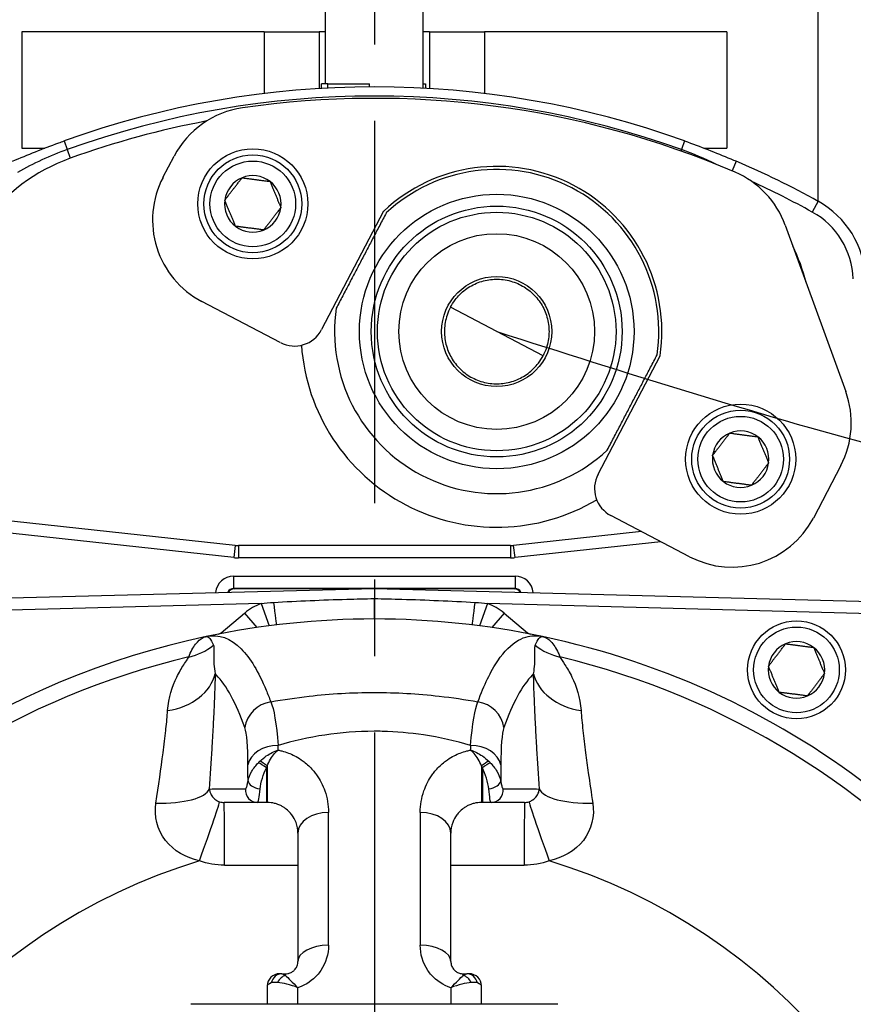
# Model space of a CAD drawing. Header units: millimetres. Extents: x 0 to 5940, y 0 to 4200.
# Tile 35 of 52: x 894 to 1030, y 2630 to 2791. Entities that reach past the tile are written whole.
import ezdxf

# ---------------------------------------------------------------- set-up
doc = ezdxf.new("R2010")
doc.units = ezdxf.units.MM
doc.header["$LTSCALE"] = 50
doc.linetypes.add('MITTE', pattern=[2, 1.25, -0.25, 0.25, -0.25])
for name, color, linetype in [('02-LINIE-035', 2, 'CONTINUOUS'), ('03-LINIE-050', 3, 'CONTINUOUS'), ('05-ACHSE', 1, 'MITTE')]:
    doc.layers.add(name, color=color, linetype=linetype)

msp = doc.modelspace()

# ---------------------------------------------------------------- linework, layer by layer
at = {"layer": '02-LINIE-035'}
for p, q in [((944.03, 2780.32), (944.03, 2804.02)), ((960.03, 2780.32), (960.03, 2804.02)), ((1024.53, 2794.82), (1024.53, 2761.14)), ((934.03, 2788.82), (894.43, 2788.82)), ((894.43, 2788.82), (894.43, 2769.82)), ((934.03, 2788.82), (943.03, 2788.82)), ((934.03, 2788.82), (934.03, 2778.74)), ((943.03, 2788.82), (943.03, 2779.55)), ((944.03, 2788.82), (943.03, 2788.82)), ((961.03, 2788.82), (960.03, 2788.82)), ((961.03, 2788.82), (961.03, 2779.55)), ((961.03, 2788.82), (970.03, 2788.82)), ((970.03, 2788.82), (970.03, 2778.74)), ((1009.62, 2788.82), (970.03, 2788.82)), ((1009.62, 2788.82), (1009.62, 2769.82)), ((944.45, 2780.32), (943.37, 2780.32)), ((943.37, 2779.57), (943.37, 2780.32)), ((944.45, 2779.63), (944.45, 2780.32)), ((944.45, 2780.32), (951.22, 2780.32)), ((951.22, 2779.82), (951.22, 2780.32)), ((959.99, 2780.32), (960.41, 2780.32)), ((959.99, 2779.61), (959.99, 2780.32)), ((960.41, 2780.32), (960.41, 2779.59)), ((901.31, 2770.99), (901.82, 2769.58)), ((1002.75, 2770.99), (1002.24, 2769.58)), ((894.43, 2769.82), (898.18, 2769.82)), ((901.82, 2769.58), (902.32, 2768.16)), ((1002.24, 2769.58), (1002.15, 2769.33)), ((1005.88, 2769.82), (1009.62, 2769.82)), ((917.48, 2764.99), (919.32, 2768.5)), ((1011.17, 2767.67), (1010.49, 2766.09)), ((1024.58, 2761.11), (1023.61, 2759.36)), ((953.55, 2759.51), (943.41, 2740.13)), ((1019.18, 2757.22), (1029.09, 2730)), ((936.66, 2738.02), (923.81, 2744.75)), ((979.6, 2735.86), (964.45, 2743.79)), ((988.59, 2716.48), (998.74, 2735.86)), ((1028.28, 2717.91), (1023.79, 2709.33)), ((1003.55, 2703), (990.7, 2709.73)), ((929.26, 2704.85), (890.64, 2709.06)), ((929.04, 2702.86), (890.43, 2707.07)), ((995.68, 2707.12), (974.8, 2704.85)), ((929.26, 2704.85), (929.04, 2702.86)), ((974.26, 2704.82), (929.8, 2704.82)), ((929.8, 2704.82), (929.8, 2702.82)), ((974.26, 2704.82), (974.26, 2702.82)), ((975.02, 2702.86), (974.8, 2704.85)), ((998.86, 2705.46), (975.02, 2702.86)), ((974.26, 2702.82), (929.8, 2702.82)), ((929.03, 2699.82), (975.03, 2699.82)), ((929.03, 2699.82), (929.03, 2697.82)), ((975.03, 2699.82), (975.03, 2697.82)), ((870.76, 2695.69), (952.03, 2697.82)), ((975.03, 2697.82), (929.03, 2697.82)), ((929.03, 2697.82), (929.11, 2697.74)), ((949.03, 2697.74), (929.11, 2697.74)), ((952.03, 2697.82), (1033.3, 2695.69)), ((952.03, 2697.82), (952.03, 2696.16)), ((974.95, 2697.74), (955.03, 2697.74)), ((974.95, 2697.74), (975.03, 2697.82)), ((933.51, 2695.34), (870.81, 2693.69)), ((933.51, 2695.34), (934.84, 2691.71)), ((970.55, 2695.34), (969.21, 2691.71)), ((1033.24, 2693.69), (970.55, 2695.34)), ((927.01, 2690.58), (930.83, 2693.79)), ((930.83, 2693.79), (932.81, 2691.43)), ((973.23, 2693.79), (971.25, 2691.43)), ((973.23, 2693.79), (977.05, 2690.58)), ((927.01, 2690.58), (927.1, 2690.46)), ((977.05, 2690.58), (976.96, 2690.46)), ((934.38, 2668.48), (934.38, 2662.82)), ((934.53, 2668.79), (934.53, 2662.82)), ((961.77, 2667.73), (961.77, 2667.73)), ((969.53, 2668.79), (969.53, 2662.82)), ((969.68, 2668.48), (969.68, 2662.82)), ((943.18, 2666.4), (943.18, 2666.4)), ((960.88, 2666.4), (960.88, 2666.4)), ((960.28, 2665.13), (960.28, 2665.13)), ((932.95, 2662.82), (927.47, 2662.82)), ((934.38, 2662.82), (932.95, 2662.82)), ((934.53, 2662.82), (934.38, 2662.82)), ((969.68, 2662.82), (969.53, 2662.82)), ((971.1, 2662.82), (969.68, 2662.82)), ((976.59, 2662.82), (971.1, 2662.82)), ((944.53, 2639.48), (944.53, 2661.2)), ((959.53, 2661.2), (959.53, 2639.48)), ((939.53, 2657.82), (939.53, 2636.82)), ((964.53, 2636.82), (964.53, 2657.82)), ((936.92, 2634.82), (936.53, 2634.82)), ((936.92, 2634.82), (937.53, 2634.82)), ((937.53, 2634.55), (937.53, 2634.82)), ((966.53, 2634.82), (967.14, 2634.82)), ((966.53, 2634.55), (966.53, 2634.82)), ((967.53, 2634.82), (967.14, 2634.82)), ((934.53, 2632.82), (934.53, 2629.82)), ((939.53, 2629.82), (939.53, 2632.54)), ((964.53, 2632.54), (964.53, 2629.82)), ((969.53, 2629.82), (969.53, 2632.82)), ((982.03, 2629.82), (922.03, 2629.82))]:
    msp.add_line(p, q, dxfattribs=at)
for centre, radius in [((932.16, 2760.69), 9), ((932.16, 2760.69), 8), ((932.16, 2760.69), 7), ((972.03, 2739.82), 22.44), ((972.03, 2739.82), 20.5), ((972.03, 2739.82), 19.5), ((972.03, 2739.82), 16), ((972.03, 2739.82), 9), ((1011.9, 2718.95), 9), ((1011.9, 2718.95), 8), ((1011.9, 2718.95), 7), ((1021.03, 2684.5), 8), ((1021.03, 2684.5), 7)]:
    msp.add_circle(centre, radius, dxfattribs=at)
for centre, radius, start, end in [((952.03, 2629.82), 150, 70.2372, 109.7628), ((952.03, 2629.82), 148.5, 70.2372, 109.7628), ((952.03, 2627.95), 150, 66.8569, 98.2712), ((932.61, 2761.55), 15, 98.2712, 152.3657), ((952.03, 2629.82), 147, 100.7438, 109.7628), ((912.47, 2739.93), 30, 109.7628, 178), ((952.03, 2629.82), 150, 61.0746, 66.7807), ((972.03, 2739.82), 27, 351.5538, 133.1775), ((972.03, 2739.82), 26.5, 351.7357, 132.9956), ((1005.09, 2752.09), 15, 20, 66.8569), ((930.77, 2758.04), 15, 152.3657, 242.3657), ((932.16, 2760.69), 4.62, 112.4483, 172.4483), ((932.16, 2760.69), 4.62, 52.4483, 112.4483), ((932.16, 2760.69), 4.62, 352.4483, 52.4483), ((952.03, 2629.82), 148, 61.0746, 65.3627), ((932.16, 2760.69), 4.62, 172.4483, 232.4483), ((1017.32, 2747.98), 15, 2, 61.0746), ((932.16, 2760.69), 4.62, 292.4483, 352.4483), ((1017.32, 2747.98), 13, 2, 61.0746), ((932.16, 2760.69), 4.62, 232.4483, 292.4483), ((991.59, 2739.93), 32, 14.2901, 25.7099), ((972.03, 2739.82), 26.5, 171.7357, 312.9956), ((938.98, 2742.45), 5, 242.3657, 332.3657), ((972.03, 2739.82), 32, 184.0161, 300.7153), ((1014.99, 2724.87), 15, 332.3657, 20), ((1011.9, 2718.95), 4.62, 112.4483, 172.4483), ((1011.9, 2718.95), 4.62, 52.4483, 112.4483), ((1011.9, 2718.95), 4.62, 352.4483, 52.4483), ((1011.9, 2718.95), 4.62, 172.4483, 232.4483), ((1011.9, 2718.95), 4.62, 292.4483, 352.4483), ((993.02, 2714.16), 5, 152.3657, 242.3657), ((1011.9, 2718.95), 4.62, 232.4483, 292.4483), ((1010.5, 2716.29), 15, 242.3657, 332.3657), ((929.8, 2709.82), 5, 263.7858, 270), ((974.26, 2709.82), 5, 270, 276.2142), ((929.8, 2709.82), 7, 263.7858, 270), ((974.26, 2709.82), 7, 270, 276.2142), ((936.62, 2686.89), 9, 110.2169, 130), ((967.44, 2686.89), 9, 50, 69.7831), ((952.03, 2559.82), 133, 78.0776, 101.9224), ((926.36, 2691.34), 1, 281.0422, 310), ((977.69, 2691.34), 1, 230, 258.9578), ((952.03, 2559.82), 133, 101.9224, 144.7955), ((952.03, 2559.82), 133, 25.2045, 78.0776), ((1021.03, 2684.5), 4.62, 112.6173, 172.6173), ((1021.03, 2684.5), 4.62, 52.6173, 112.6173), ((1021.03, 2684.5), 4.62, 352.6173, 52.6173), ((952.03, 2559.82), 130.37, 103.4591, 247.448), ((952.03, 2559.82), 130.37, 292.552, 76.5409), ((1021.03, 2684.5), 4.62, 172.6173, 232.6173), ((1021.03, 2684.5), 4.62, 292.6173, 352.6173), ((952.03, 2559.82), 124.09, 78.7629, 78.7633), ((1021.03, 2684.5), 4.62, 232.6173, 292.6173), ((951.98, 2560.03), 120.79, 102.5185939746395, 102.5186286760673), ((952.03, 2559.82), 120, 100.6703, 100.6708), ((952.03, 2559.82), 120, 97.9969, 97.9973), ((952.03, 2559.82), 120, 82.0027, 82.0031), ((952.05, 2559.92), 120.9, 77.48136871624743, 77.48140507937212), ((952.95, 2554.86), 123.05, 100.4799392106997, 100.4799460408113), ((952.03, 2559.82), 118, 97.9174, 97.9188), ((952.03, 2559.82), 118, 82.0812, 82.0825), ((952.03, 2559.81), 120.02, 106.4870867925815, 106.4871416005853), ((952.2, 2560.4), 119.4, 73.5139175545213, 73.51394786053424), ((952.03, 2559.81), 118.02, 106.9003, 106.9004), ((952.02, 2559.79), 118.04, 73.1017970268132, 73.10184594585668), ((952.03, 2559.82), 97.73, 107.0054, 239.2299), ((952.03, 2559.82), 97.73, 300.7701, 72.9946), ((936.53, 2632.82), 2, 90, 180), ((967.53, 2632.82), 2, 0, 90)]:
    msp.add_arc(centre, radius, start, end, dxfattribs=at)
for centre, major_axis, ratio, start_param, end_param in [((929.03, 2696.82), (2.12, -2.12), 0.999315, 2.356537, 3.820523), ((975.03, 2696.82), (2.12, 2.12), 0.999315, 5.604255, 7.068241), ((929.03, 2696.82), (0.71, -0.71), 0.996585, 2.356537, 3.54639), ((929.11, 2696.74), (0.708, -0.708), 0.999315, 2.356537, 3.454734), ((974.95, 2696.74), (0.708, 0.708), 0.999315, 5.970044, 7.068241), ((975.03, 2696.82), (0.71, 0.71), 0.996585, 5.878388, 7.068241), ((935.53, 2695.83), (0.48, -3.97), 0.006873, 4.784759, 6.283185), ((952.03, 2696.82), (0, -4), 0.00001, 0.018258, 1.404247), ((968.52, 2695.83), (-0.48, -3.97), 0.006873, 0, 1.498426), ((952.03, 2696.82), (0, -4), 0.00001, 0.003916, 0.00392), ((919.39, 2696.2), (-9.3, 3.69), 0.979433, 2.173457, 2.62901), ((926.56, 2690.36), (0.77, -3.93), 0.00001, 1.480589, 1.480713), ((927.01, 2690.58), (2.57, -3.06), 0.00001, 5.006618, 5.006902), ((977.05, 2690.58), (-2.57, -3.06), 0.00001, 5.010172, 5.010456), ((977.5, 2690.36), (-0.77, -3.93), 0.00001, 1.480426, 1.480546), ((984.67, 2696.2), (9.3, 3.69), 0.979433, 3.654175, 4.109728), ((916.14, 2685.17), (10, -0.12), 0.748421, 4.933077, 6.124919), ((987.92, 2685.17), (-10, -0.12), 0.748421, 0.158266, 1.350108), ((935.78, 2674.45), (4.7, 1.69), 0.974274, 1.371163, 2.659292), ((968.28, 2674.45), (4.7, -1.69), 0.974274, 0.4823, 1.77043), ((936.31, 2668.41), (-5, -0.04), 0.748861, 4.706775, 6.124799), ((934.28, 2559.83), (-1.04, -149.99), 0.012561, 2.409492, 2.417229), ((969.78, 2559.83), (-1.04, 149.99), 0.012561, 0.724364, 0.732101), ((967.75, 2668.41), (5, -0.04), 0.748861, 0.158387, 1.57641), ((935.94, 2667.12), (4.25, 3.89), 0.62067, 1.615698, 1.676513), ((934.38, 2668.21), (-1.59, 1.21), 0.104378, 4.791572, 5.734225), ((934.53, 2668.4), (-1.56, 1.26), 0.151736, 4.8343, 5.699416), ((969.53, 2668.4), (1.56, 1.26), 0.151736, 0.58377, 1.448885), ((969.68, 2668.21), (1.59, 1.21), 0.104378, 0.54896, 1.491613), ((968.12, 2667.12), (4.25, -3.89), 0.62067, 1.465079, 1.525895), ((929.78, 2558.84), (0.77, 147.76), 0.01024, 5.52742, 5.553436), ((934.03, 2667.64), (0, -2), 0.004144, 4.714901, 4.714944), ((936.09, 2667), (2.14, 5.36), 0.373031, 1.381084, 1.441958), ((967.97, 2667), (-2.14, 5.36), 0.373031, 4.841227, 4.902101), ((970.03, 2667.64), (0, -2), 0.004141, 1.568242, 1.568284), ((974.28, 2558.84), (0.77, -147.76), 0.01024, 3.871342, 3.897358), ((933.36, 2666.15), (-1.97, 0.35), 0.552034, 0.125692, 1.659702), ((970.7, 2666.15), (1.97, 0.35), 0.552034, 4.623483, 6.157494), ((915.16, 2666.04), (9.98, -0.65), 0.329595, 4.850715, 6.172243), ((932.95, 2664.82), (0, -2), 0.994463, 4.609562, 6.283185), ((971.1, 2664.82), (0, -2), 0.994463, 0, 1.673623), ((988.9, 2666.04), (-9.98, -0.65), 0.329595, 0.110942, 1.43247), ((923.37, 2653.53), (3.37, 9.42), 0.015644, 4.691397, 6.247549), ((927.47, 2652.82), (0, 10), 0.006687, 4.687077, 6.283185), ((976.59, 2652.82), (0, 10), 0.006687, 0, 1.596108), ((980.69, 2653.53), (-3.37, 9.42), 0.015644, 0.035637, 1.591788), ((944.53, 2657.82), (-5, 0), 0.675862, 4.712389, 6.283185), ((959.53, 2657.82), (5, 0), 0.675862, 0, 1.570796), ((952.03, 3016.01), (-3635.31, 0), 0.099977, 1.564058, 1.567358), ((952.03, 3016.01), (-3635.31, 0), 0.099977, 1.574235, 1.577535), ((944.53, 2636.82), (-5, 0), 0.531034, 4.712389, 6.283185), ((959.53, 2636.82), (5, 0), 0.531034, 0, 1.570796), ((936.92, 2632.82), (0, 2), 0.898656, 0, 1.323775), ((937.53, 2632.66), (-0.8, -1.83), 0.76049, 3.664735, 4.642436), ((966.53, 2632.66), (0.8, -1.83), 0.76049, 1.64075, 2.618451), ((967.14, 2632.82), (0, 2), 0.898656, 4.95941, 6.283185)]:
    msp.add_ellipse(centre, major_axis=major_axis, ratio=ratio, start_param=start_param, end_param=end_param, dxfattribs=at)
for points, knots in [([(892.89, 2767.67), (895.38, 2768.74), (897.89, 2769.74), (900.43, 2770.67), (900.72, 2770.77), (901.02, 2770.88), (901.31, 2770.99)], [0, 0, 0, 0, 0.89649, 0.89649, 0.89649, 1, 1, 1, 1]), ([(1002.75, 2770.99), (1005.29, 2770.07), (1007.81, 2769.09), (1010.3, 2768.04), (1010.59, 2767.92), (1010.88, 2767.8), (1011.17, 2767.67)], [0, 0, 0, 0, 0.896485, 0.896485, 0.896485, 1, 1, 1, 1]), ([(964.45, 2743.79), (964.66, 2744.19), (964.92, 2744.59), (965.69, 2745.62), (966.29, 2746.2), (967.52, 2747.13), (968.24, 2747.53), (969.77, 2748.11), (970.57, 2748.28), (972.08, 2748.41), (972.91, 2748.37), (974.52, 2748.04), (975.31, 2747.75), (976.68, 2747.04), (977.36, 2746.56), (978.55, 2745.41), (979.06, 2744.75), (979.81, 2743.44), (980.13, 2742.68), (980.52, 2741.1), (980.6, 2740.28), (980.55, 2738.74), (980.4, 2737.92), (980, 2736.7), (979.81, 2736.26), (979.6, 2735.86)], [5.831266, 5.831266, 5.831266, 5.831266, 5.975417, 5.975417, 6.208434, 6.208434, 6.437234, 6.437234, 6.666034, 6.666034, 6.897254, 6.897254, 7.128474, 7.128474, 7.359694, 7.359694, 7.590913, 7.590913, 7.819713, 7.819713, 8.048513, 8.048513, 8.281531, 8.281531, 8.425681, 8.425681, 8.425681, 8.425681]), ([(964.45, 2743.79), (964.25, 2743.39), (964.06, 2742.95), (963.66, 2741.73), (963.51, 2740.9), (963.46, 2739.37), (963.54, 2738.54), (963.93, 2736.96), (964.25, 2736.2), (965, 2734.89), (965.51, 2734.23), (966.7, 2733.09), (967.38, 2732.6), (968.75, 2731.89), (969.53, 2731.6), (971.15, 2731.28), (971.98, 2731.24), (973.49, 2731.36), (974.29, 2731.54), (975.82, 2732.11), (976.54, 2732.52), (977.77, 2733.44), (978.36, 2734.03), (979.14, 2735.05), (979.39, 2735.46), (979.6, 2735.86)], [1.409341, 1.409341, 1.409341, 1.409341, 1.553492, 1.553492, 1.786509, 1.786509, 2.015309, 2.015309, 2.244109, 2.244109, 2.475329, 2.475329, 2.706549, 2.706549, 2.937769, 2.937769, 3.168988, 3.168988, 3.397789, 3.397789, 3.626589, 3.626589, 3.859606, 3.859606, 4.003757, 4.003757, 4.003757, 4.003757]), ([(935.54, 2695.53), (939.53, 2695.77), (943.53, 2695.94), (947.53, 2696.05), (949.03, 2696.09), (950.53, 2696.13), (952.03, 2696.16)], [0, 0, 0, 0, 0.727137, 0.727137, 0.727137, 1, 1, 1, 1]), ([(952.03, 2696.16), (953.53, 2696.13), (955.03, 2696.09), (956.53, 2696.05), (960.53, 2695.94), (964.52, 2695.77), (968.52, 2695.53)], [0, 0, 0, 0, 0.272863, 0.272863, 0.272863, 1, 1, 1, 1]), ([(924.55, 2689.95), (926.62, 2690.39), (928.53, 2689.7), (930.28, 2687.93), (931.75, 2686.44), (933.09, 2684.2), (934.34, 2681.2), (934.6, 2680.59), (934.85, 2679.95), (935.1, 2679.28)], [0, 0, 0, 0, 0.497038, 0.497038, 0.497038, 0.91486, 0.91486, 0.91486, 1, 1, 1, 1]), ([(968.96, 2679.28), (969.97, 2682.04), (971.05, 2684.28), (972.21, 2685.99), (973.27, 2687.55), (974.4, 2688.67), (975.59, 2689.34), (976.1, 2689.63), (976.63, 2689.84), (977.18, 2689.96), (977.93, 2690.12), (978.7, 2690.12), (979.51, 2689.95)], [0, 0, 0, 0, 0.349626, 0.349626, 0.349626, 0.668314, 0.668314, 0.668314, 0.80729, 0.80729, 0.80729, 1, 1, 1, 1]), ([(921.69, 2686.61), (922.02, 2687.47), (922.39, 2688.17), (922.8, 2688.7), (923.2, 2689.21), (923.62, 2689.57), (924.06, 2689.78), (924.22, 2689.86), (924.39, 2689.92), (924.55, 2689.95)], [0, 0, 0, 0, 0.4321887, 0.4321887, 0.4321887, 0.8458026, 0.8458026, 0.8458026, 1, 1, 1, 1]), ([(925.72, 2688.52), (925.8, 2688.34), (925.81, 2688.09), (925.81, 2687.78), (925.81, 2687.49), (925.8, 2687.13), (925.79, 2686.73), (925.78, 2685.96), (925.8, 2685.01), (926, 2683.87)], [0, 0, 0, 0, 0.265918, 0.265918, 0.265918, 0.519268, 0.519268, 0.519268, 1, 1, 1, 1]), ([(978.06, 2683.87), (978.26, 2685.01), (978.28, 2685.96), (978.27, 2686.73), (978.26, 2687.13), (978.25, 2687.49), (978.25, 2687.78), (978.25, 2687.94), (978.25, 2688.08), (978.26, 2688.2), (978.28, 2688.32), (978.3, 2688.43), (978.34, 2688.52)], [0, 0, 0, 0, 0.481674, 0.481674, 0.481674, 0.73493, 0.73493, 0.73493, 0.86684, 0.86684, 0.86684, 1, 1, 1, 1]), ([(979.51, 2689.95), (979.97, 2689.85), (980.43, 2689.59), (980.86, 2689.15), (981.31, 2688.7), (981.73, 2688.07), (982.1, 2687.27), (982.19, 2687.06), (982.28, 2686.84), (982.37, 2686.61)], [0, 0, 0, 0, 0.4330124, 0.4330124, 0.4330124, 0.8836623, 0.8836623, 0.8836623, 1, 1, 1, 1]), ([(918.24, 2677.84), (918.39, 2679.99), (919, 2681.82), (919.73, 2683.32), (920.09, 2684.08), (920.5, 2684.75), (920.87, 2685.3), (921.07, 2685.63), (921.27, 2685.91), (921.42, 2686.15), (921.53, 2686.33), (921.62, 2686.48), (921.69, 2686.61)], [0, 0, 0, 0, 0.5, 0.5, 0.5, 0.751514, 0.751514, 0.751514, 0.895882, 0.895882, 0.895882, 1, 1, 1, 1]), ([(982.37, 2686.61), (982.53, 2686.3), (982.84, 2685.86), (983.19, 2685.3), (983.37, 2685.03), (983.55, 2684.74), (983.74, 2684.41), (983.94, 2684.08), (984.14, 2683.71), (984.33, 2683.33), (985.06, 2681.82), (985.67, 2680), (985.82, 2677.84)], [0, 0, 0, 0, 0.248443, 0.248443, 0.248443, 0.371015, 0.371015, 0.371015, 0.499544, 0.499544, 0.499544, 1, 1, 1, 1]), ([(926, 2683.87), (925.98, 2682.58), (925.94, 2681.2), (925.88, 2679.74), (925.86, 2679.26), (925.84, 2678.77), (925.82, 2678.27), (925.81, 2678.05), (925.8, 2677.82), (925.78, 2677.6)], [0, 0, 0, 0, 0.677989, 0.677989, 0.677989, 0.90028, 0.90028, 0.90028, 1, 1, 1, 1]), ([(930.85, 2675.07), (929.44, 2679.06), (927.89, 2681.91), (926.18, 2683.68), (926.12, 2683.75), (926.06, 2683.81), (926, 2683.87)], [0, 0, 0, 0, 0.965203, 0.965203, 0.965203, 1, 1, 1, 1]), ([(978.06, 2683.87), (978, 2683.81), (977.94, 2683.75), (977.88, 2683.68), (976.16, 2681.91), (974.62, 2679.06), (973.21, 2675.07)], [0, 0, 0, 0, 0.034797, 0.034797, 0.034797, 1, 1, 1, 1]), ([(978.27, 2677.6), (978.25, 2677.99), (978.24, 2678.38), (978.22, 2678.77), (978.2, 2679.1), (978.19, 2679.42), (978.18, 2679.74), (978.12, 2681.2), (978.08, 2682.58), (978.06, 2683.87)], [0, 0, 0, 0, 0.174828, 0.174828, 0.174828, 0.322261, 0.322261, 0.322261, 1, 1, 1, 1]), ([(935.1, 2679.28), (937.16, 2679.65), (939.24, 2679.96), (941.35, 2680.2), (944.88, 2680.61), (948.4, 2680.81), (951.97, 2680.81), (951.99, 2680.81), (952.01, 2680.81), (952.02, 2680.81), (955.58, 2680.81), (959.1, 2680.61), (962.62, 2680.21), (964.75, 2679.97), (966.87, 2679.66), (968.96, 2679.28)], [0.0000004, 0.0000004, 0.0000004, 0.0000004, 0.1862605, 0.1862605, 0.1862605, 0.4985428, 0.4985428, 0.4985428, 0.5, 0.5, 0.5, 0.8111526, 0.8111526, 0.8111526, 0.9999997, 0.9999997, 0.9999997, 0.9999997]), ([(916.32, 2662.69), (916.77, 2665.6), (917.16, 2668.35), (917.5, 2670.94), (917.58, 2671.58), (917.66, 2672.21), (917.74, 2672.82), (917.81, 2673.42), (917.88, 2674.02), (917.94, 2674.59), (917.95, 2674.68), (917.96, 2674.77), (917.97, 2674.86), (918.08, 2675.91), (918.17, 2676.91), (918.24, 2677.84)], [0, 0, 0, 0, 0.504061, 0.504061, 0.504061, 0.628889, 0.628889, 0.628889, 0.753092, 0.753092, 0.753092, 0.772384, 0.772384, 0.772384, 1, 1, 1, 1]), ([(925.78, 2677.6), (925.78, 2677.56), (925.78, 2677.53), (925.78, 2677.49), (925.74, 2676.74), (925.7, 2675.97), (925.66, 2675.18), (925.6, 2674.02), (925.53, 2672.82), (925.46, 2671.59), (925.33, 2669.49), (925.2, 2667.29), (925.05, 2665.02)], [0, 0, 0, 0, 0.009223, 0.009223, 0.009223, 0.207241, 0.207241, 0.207241, 0.5, 0.5, 0.5, 1, 1, 1, 1]), ([(979.01, 2665.02), (978.86, 2667.29), (978.73, 2669.48), (978.6, 2671.58), (978.53, 2672.8), (978.46, 2674.01), (978.4, 2675.17), (978.36, 2675.97), (978.32, 2676.74), (978.28, 2677.49), (978.28, 2677.53), (978.28, 2677.56), (978.27, 2677.6)], [0, 0, 0, 0, 0.5, 0.5, 0.5, 0.791988, 0.791988, 0.791988, 0.990248, 0.990248, 0.990248, 1, 1, 1, 1]), ([(985.82, 2677.84), (985.9, 2676.82), (985.99, 2675.74), (986.11, 2674.59), (986.18, 2674.01), (986.24, 2673.42), (986.32, 2672.81), (986.39, 2672.2), (986.47, 2671.57), (986.55, 2670.93), (986.69, 2669.87), (986.84, 2668.79), (987, 2667.67), (987.23, 2666.06), (987.48, 2664.4), (987.74, 2662.69)], [0, 0, 0, 0, 0.247747, 0.247747, 0.247747, 0.372352, 0.372352, 0.372352, 0.497319, 0.497319, 0.497319, 0.703638, 0.703638, 0.703638, 1, 1, 1, 1]), ([(967.75, 2672.15), (965.28, 2672.89), (962.7, 2673.47), (960.05, 2673.86), (957.84, 2674.2), (955.6, 2674.39), (953.33, 2674.45), (952.89, 2674.46), (952.44, 2674.46), (952, 2674.46), (952, 2674.46), (951.99, 2674.46), (951.99, 2674.46), (949.26, 2674.46), (946.59, 2674.25), (943.94, 2673.85), (941.3, 2673.46), (938.75, 2672.88), (936.31, 2672.15)], [0, 0, 0, 0, 0.250151, 0.250151, 0.250151, 0.459302, 0.459302, 0.459302, 0.5, 0.5, 0.5, 0.500476, 0.500476, 0.500476, 0.751079, 0.751079, 0.751079, 1, 1, 1, 1]), ([(933.34, 2669.58), (933.66, 2669.89), (934.01, 2670.18), (934.37, 2670.43), (934.98, 2670.84), (935.65, 2671.17), (936.31, 2671.38)], [0, 0, 0, 0, 0.3773337, 0.3773337, 0.3773337, 0.9999323, 0.9999323, 0.9999323, 0.9999323]), ([(934.53, 2668.79), (934.67, 2669.19), (934.86, 2669.57), (935.06, 2669.92), (935.26, 2670.24), (935.48, 2670.54), (935.71, 2670.81), (935.81, 2670.92), (935.92, 2671.03), (936.02, 2671.13), (936.07, 2671.17), (936.12, 2671.22), (936.17, 2671.26), (936.19, 2671.28), (936.22, 2671.3), (936.24, 2671.32), (936.25, 2671.33), (936.27, 2671.34), (936.28, 2671.35), (936.28, 2671.36), (936.29, 2671.36), (936.3, 2671.37), (936.3, 2671.37), (936.3, 2671.37), (936.3, 2671.37), (936.31, 2671.38), (936.31, 2671.38), (936.31, 2671.38)], [0, 0, 0, 0, 0.372379, 0.372379, 0.372379, 0.720983, 0.720983, 0.720983, 0.867591, 0.867591, 0.867591, 0.935969, 0.935969, 0.935969, 0.968822, 0.968822, 0.968822, 0.98477, 0.98477, 0.98477, 0.992543, 0.992543, 0.992543, 0.995838, 0.995838, 0.995838, 1, 1, 1, 1]), ([(936.31, 2671.38), (936.51, 2671.34), (936.7, 2671.3), (936.89, 2671.25), (937.64, 2671.06), (938.34, 2670.79), (938.98, 2670.46), (939.37, 2670.27), (939.72, 2670.05), (940.06, 2669.82), (940.29, 2669.66), (940.51, 2669.49), (940.73, 2669.32), (941.25, 2668.89), (941.72, 2668.42), (942.12, 2667.93), (942.28, 2667.74), (942.44, 2667.54), (942.58, 2667.33), (943.16, 2666.52), (943.61, 2665.64), (943.93, 2664.73), (944.33, 2663.6), (944.53, 2662.42), (944.53, 2661.2)], [0, 0, 0, 0, 0.03379, 0.03379, 0.03379, 0.169557, 0.169557, 0.169557, 0.25, 0.25, 0.25, 0.306466, 0.306466, 0.306466, 0.444259, 0.444259, 0.444259, 0.5, 0.5, 0.5, 0.721826, 0.721826, 0.721826, 1, 1, 1, 1]), ([(959.53, 2661.2), (959.53, 2662.42), (959.73, 2663.6), (960.13, 2664.73), (960.45, 2665.64), (960.89, 2666.52), (961.47, 2667.33), (961.62, 2667.54), (961.77, 2667.74), (961.94, 2667.93), (962.34, 2668.42), (962.81, 2668.89), (963.33, 2669.32), (963.54, 2669.49), (963.77, 2669.66), (964, 2669.82), (964.34, 2670.05), (964.69, 2670.27), (965.07, 2670.46), (965.72, 2670.79), (966.42, 2671.06), (967.17, 2671.25), (967.36, 2671.3), (967.55, 2671.34), (967.75, 2671.38)], [0, 0, 0, 0, 0.278174, 0.278174, 0.278174, 0.5, 0.5, 0.5, 0.555741, 0.555741, 0.555741, 0.693534, 0.693534, 0.693534, 0.75, 0.75, 0.75, 0.830443, 0.830443, 0.830443, 0.96621, 0.96621, 0.96621, 1, 1, 1, 1]), ([(967.75, 2671.38), (968.41, 2671.17), (969.08, 2670.84), (969.68, 2670.43), (970.05, 2670.18), (970.4, 2669.89), (970.72, 2669.58)], [0.0000677, 0.0000677, 0.0000677, 0.0000677, 0.6226663, 0.6226663, 0.6226663, 1, 1, 1, 1]), ([(969.53, 2668.79), (969.38, 2669.19), (969.2, 2669.57), (969, 2669.92), (968.8, 2670.24), (968.58, 2670.54), (968.35, 2670.81), (968.25, 2670.92), (968.14, 2671.03), (968.04, 2671.13), (967.99, 2671.17), (967.94, 2671.22), (967.89, 2671.26), (967.86, 2671.28), (967.84, 2671.3), (967.82, 2671.32), (967.8, 2671.33), (967.79, 2671.34), (967.78, 2671.35), (967.77, 2671.36), (967.77, 2671.36), (967.76, 2671.37), (967.76, 2671.37), (967.76, 2671.37), (967.76, 2671.37), (967.75, 2671.38), (967.75, 2671.38), (967.75, 2671.38)], [0, 0, 0, 0, 0.372379, 0.372379, 0.372379, 0.720983, 0.720983, 0.720983, 0.867591, 0.867591, 0.867591, 0.935969, 0.935969, 0.935969, 0.968822, 0.968822, 0.968822, 0.98477, 0.98477, 0.98477, 0.992543, 0.992543, 0.992543, 0.995838, 0.995838, 0.995838, 1, 1, 1, 1]), ([(931.38, 2666.36), (931.48, 2666.88), (931.69, 2667.41), (932.01, 2667.94), (932.3, 2668.43), (932.67, 2668.9), (933.09, 2669.33)], [0, 0, 0, 0, 0.517979, 0.517979, 0.517979, 1, 1, 1, 1]), ([(970.97, 2669.33), (971.39, 2668.9), (971.76, 2668.43), (972.05, 2667.94), (972.36, 2667.41), (972.58, 2666.88), (972.68, 2666.36)], [0, 0, 0, 0, 0.482021, 0.482021, 0.482021, 1, 1, 1, 1]), ([(933.34, 2665.04), (933.4, 2665.58), (933.53, 2666.18), (933.72, 2666.79), (933.9, 2667.36), (934.13, 2667.93), (934.38, 2668.48)], [0, 0, 0, 0, 0.517352, 0.517352, 0.517352, 1, 1, 1, 1]), ([(970.72, 2665.04), (970.66, 2665.58), (970.53, 2666.18), (970.34, 2666.79), (970.16, 2667.36), (969.93, 2667.93), (969.68, 2668.48)], [0, 0, 0, 0, 0.517352, 0.517352, 0.517352, 1, 1, 1, 1]), ([(930.98, 2665.03), (931.01, 2665.03), (931.05, 2665.09), (931.1, 2665.2), (931.15, 2665.31), (931.2, 2665.48), (931.25, 2665.7), (931.29, 2665.88), (931.34, 2666.11), (931.38, 2666.36)], [0, 0, 0, 0, 0.346227, 0.346227, 0.346227, 0.692595, 0.692595, 0.692595, 1, 1, 1, 1]), ([(972.68, 2666.36), (972.72, 2666.11), (972.77, 2665.88), (972.81, 2665.7), (972.86, 2665.48), (972.91, 2665.31), (972.96, 2665.2), (973, 2665.09), (973.05, 2665.03), (973.08, 2665.03)], [0, 0, 0, 0, 0.307405, 0.307405, 0.307405, 0.653773, 0.653773, 0.653773, 1, 1, 1, 1]), ([(925.05, 2665.02), (925.67, 2665.03), (926.29, 2665.03), (928.27, 2665.03), (929.62, 2665.03), (930.98, 2665.03)], [0, 0, 0, 0, 0.315066, 0.315066, 1, 1, 1, 1]), ([(925.05, 2665.02), (925.07, 2664.81), (925.13, 2664.59), (925.23, 2664.37), (925.31, 2664.17), (925.42, 2663.98), (925.58, 2663.77), (925.58, 2663.77), (925.59, 2663.76), (925.59, 2663.76), (925.72, 2663.59), (925.89, 2663.42), (926.1, 2663.27), (926.1, 2663.27), (926.11, 2663.27), (926.11, 2663.26), (926.29, 2663.14), (926.51, 2663.02), (926.74, 2662.94)], [0, 0, 0, 0, 0.315553, 0.315553, 0.315553, 0.583864, 0.583864, 0.583864, 0.589444, 0.589444, 0.589444, 0.809999, 0.809999, 0.809999, 0.814148, 0.814148, 0.814148, 1, 1, 1, 1]), ([(973.08, 2665.03), (974.44, 2665.03), (975.79, 2665.03), (977.76, 2665.03), (978.39, 2665.03), (979.01, 2665.02)], [0, 0, 0, 0, 0.684934, 0.684934, 1, 1, 1, 1]), ([(977.32, 2662.94), (977.51, 2663.01), (977.69, 2663.09), (977.84, 2663.19), (977.88, 2663.22), (977.92, 2663.25), (977.96, 2663.27), (978.14, 2663.4), (978.29, 2663.55), (978.41, 2663.69), (978.43, 2663.72), (978.46, 2663.75), (978.48, 2663.77), (978.63, 2663.96), (978.74, 2664.15), (978.82, 2664.33), (978.92, 2664.57), (978.98, 2664.8), (979.01, 2665.02)], [0, 0, 0, 0, 0.151994, 0.151994, 0.151994, 0.190307, 0.190307, 0.190307, 0.378776, 0.378776, 0.378776, 0.416394, 0.416394, 0.416394, 0.66801, 0.66801, 0.66801, 1, 1, 1, 1]), ([(923.45, 2653.28), (921.27, 2653.78), (919.23, 2654.89), (917.87, 2656.63), (916.51, 2658.37), (915.99, 2660.59), (916.32, 2662.69)], [0, 0, 0, 0, 0.5, 0.5, 0.5, 1, 1, 1, 1]), ([(939.53, 2657.82), (939.53, 2658.41), (939.43, 2658.98), (939.23, 2659.53), (939.07, 2659.97), (938.85, 2660.39), (938.55, 2660.8), (938.48, 2660.89), (938.4, 2660.98), (938.32, 2661.08), (938.13, 2661.31), (937.9, 2661.53), (937.63, 2661.75), (937.49, 2661.86), (937.33, 2661.97), (937.16, 2662.07), (937.04, 2662.15), (936.9, 2662.23), (936.76, 2662.3), (936.55, 2662.4), (936.32, 2662.5), (936.06, 2662.58), (935.95, 2662.62), (935.83, 2662.65), (935.71, 2662.68), (935.35, 2662.77), (934.95, 2662.82), (934.53, 2662.82)], [0, 0, 0, 0, 0.279238, 0.279238, 0.279238, 0.5, 0.5, 0.5, 0.552002, 0.552002, 0.552002, 0.681286, 0.681286, 0.681286, 0.75, 0.75, 0.75, 0.800923, 0.800923, 0.800923, 0.875, 0.875, 0.875, 0.906681, 0.906681, 0.906681, 1, 1, 1, 1]), ([(969.53, 2662.82), (969.11, 2662.82), (968.71, 2662.77), (968.35, 2662.68), (968.23, 2662.65), (968.11, 2662.62), (968, 2662.58), (967.74, 2662.5), (967.51, 2662.4), (967.3, 2662.3), (967.16, 2662.23), (967.02, 2662.15), (966.9, 2662.07), (966.73, 2661.97), (966.57, 2661.86), (966.43, 2661.75), (966.16, 2661.53), (965.93, 2661.31), (965.73, 2661.08), (965.65, 2660.98), (965.58, 2660.89), (965.51, 2660.8), (965.21, 2660.39), (964.99, 2659.97), (964.83, 2659.53), (964.63, 2658.98), (964.53, 2658.41), (964.53, 2657.82)], [0, 0, 0, 0, 0.093319, 0.093319, 0.093319, 0.125, 0.125, 0.125, 0.199077, 0.199077, 0.199077, 0.25, 0.25, 0.25, 0.318714, 0.318714, 0.318714, 0.447998, 0.447998, 0.447998, 0.5, 0.5, 0.5, 0.720762, 0.720762, 0.720762, 1, 1, 1, 1]), ([(987.74, 2662.69), (988.06, 2660.59), (987.55, 2658.38), (986.19, 2656.63), (984.82, 2654.88), (982.78, 2653.78), (980.61, 2653.28)], [0, 0, 0, 0, 0.5, 0.5, 0.5, 1, 1, 1, 1]), ([(944.53, 2639.48), (944.53, 2638.04), (944.12, 2636.61), (943.28, 2635.35), (943.1, 2635.08), (942.89, 2634.81), (942.67, 2634.57), (941.92, 2633.72), (940.92, 2633.03), (939.77, 2632.63), (939.69, 2632.6), (939.61, 2632.57), (939.53, 2632.54)], [0, 0, 0, 0, 0.5, 0.5, 0.5, 0.607782, 0.607782, 0.607782, 0.97431, 0.97431, 0.97431, 1, 1, 1, 1]), ([(964.53, 2632.54), (963.28, 2632.94), (962.19, 2633.66), (961.39, 2634.57), (961.16, 2634.81), (960.96, 2635.08), (960.78, 2635.35), (959.94, 2636.61), (959.53, 2638.04), (959.53, 2639.48)], [0, 0, 0, 0, 0.392187, 0.392187, 0.392187, 0.5, 0.5, 0.5, 1, 1, 1, 1]), ([(937.53, 2634.82), (937.64, 2634.82), (937.75, 2634.83), (937.86, 2634.85), (937.95, 2634.87), (938.04, 2634.89), (938.13, 2634.92), (938.34, 2634.98), (938.52, 2635.08), (938.66, 2635.17), (938.79, 2635.27), (938.91, 2635.36), (939, 2635.47), (939.03, 2635.5), (939.06, 2635.54), (939.09, 2635.58), (939.24, 2635.76), (939.34, 2635.94), (939.4, 2636.13), (939.49, 2636.36), (939.53, 2636.59), (939.53, 2636.82)], [0, 0, 0, 0, 0.06181, 0.06181, 0.06181, 0.118241, 0.118241, 0.118241, 0.26387, 0.26387, 0.26387, 0.40093, 0.40093, 0.40093, 0.45041, 0.45041, 0.45041, 0.692235, 0.692235, 0.692235, 1, 1, 1, 1]), ([(964.53, 2636.82), (964.53, 2636.59), (964.57, 2636.36), (964.66, 2636.13), (964.72, 2635.94), (964.82, 2635.76), (964.97, 2635.58), (964.99, 2635.54), (965.03, 2635.5), (965.06, 2635.47), (965.15, 2635.36), (965.26, 2635.27), (965.4, 2635.17), (965.54, 2635.08), (965.72, 2634.98), (965.93, 2634.92), (966.01, 2634.89), (966.11, 2634.87), (966.2, 2634.85), (966.31, 2634.83), (966.42, 2634.82), (966.53, 2634.82)], [0, 0, 0, 0, 0.307765, 0.307765, 0.307765, 0.54959, 0.54959, 0.54959, 0.59907, 0.59907, 0.59907, 0.73613, 0.73613, 0.73613, 0.881759, 0.881759, 0.881759, 0.93819, 0.93819, 0.93819, 1, 1, 1, 1])]:
    msp.add_open_spline(points, degree=3, knots=knots, dxfattribs=at)
for points in [[(901.82, 2769.58), (899, 2768.56), (896.29, 2767.31), (893.68, 2765.83)], [(1007.86, 2767.17), (1006.04, 2768.08), (1004.16, 2768.88), (1002.24, 2769.58)], [(933.51, 2695.34), (934.18, 2695.43), (934.86, 2695.5), (935.54, 2695.53)], [(968.52, 2695.53), (969.2, 2695.5), (969.88, 2695.43), (970.55, 2695.34)], [(924.55, 2689.95), (924.93, 2690.03), (925.29, 2689.55), (925.72, 2688.52)], [(978.34, 2688.52), (978.76, 2689.55), (979.13, 2690.03), (979.51, 2689.95)], [(935.1, 2679.28), (935.62, 2678.16), (936, 2675.68), (936.31, 2672.15)], [(967.75, 2672.15), (968.06, 2675.68), (968.43, 2678.16), (968.96, 2679.28)], [(931.36, 2668.96), (931.35, 2671.96), (931.19, 2674.11), (930.85, 2675.07)], [(973.21, 2675.07), (972.87, 2674.11), (972.71, 2671.96), (972.69, 2668.96)], [(932.95, 2662.82), (933.05, 2662.82), (933.2, 2663.67), (933.34, 2665.04)], [(971.1, 2662.82), (971.01, 2662.82), (970.86, 2663.67), (970.72, 2665.04)], [(926.74, 2662.94), (926.98, 2662.86), (927.22, 2662.82), (927.47, 2662.82)], [(976.59, 2662.82), (976.84, 2662.82), (977.09, 2662.86), (977.32, 2662.94)], [(927.53, 2652.57), (926.13, 2652.57), (924.77, 2652.81), (923.45, 2653.28)], [(980.61, 2653.28), (979.29, 2652.81), (977.93, 2652.57), (976.53, 2652.57)], [(936.92, 2634.82), (937.08, 2634.82), (937.29, 2634.73), (937.53, 2634.55)], [(937.53, 2634.55), (937.91, 2634.14), (938.66, 2633.39), (939.53, 2632.54)], [(964.53, 2632.54), (965.4, 2633.39), (966.15, 2634.14), (966.53, 2634.55)], [(966.53, 2634.55), (966.77, 2634.73), (966.98, 2634.82), (967.14, 2634.82)], [(935.17, 2633.31), (934.75, 2633.16), (934.53, 2632.99), (934.53, 2632.82)], [(936.2, 2633.4), (935.79, 2633.43), (935.45, 2633.41), (935.17, 2633.31)], [(939.53, 2632.54), (938.31, 2633.01), (937.11, 2633.31), (936.2, 2633.4)], [(967.86, 2633.4), (966.95, 2633.31), (965.75, 2633.01), (964.53, 2632.54)], [(968.89, 2633.31), (968.61, 2633.41), (968.26, 2633.43), (967.86, 2633.4)], [(969.53, 2632.82), (969.53, 2632.99), (969.31, 2633.16), (968.89, 2633.31)]]:
    msp.add_open_spline(points, degree=3, dxfattribs=at)
for points, weights in [([(927.58, 2761.3), (928.99, 2763.13), (930.4, 2764.96)], [1.21650635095, 1.40470053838, 1.21650635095]), ([(930.4, 2764.96), (932.69, 2764.66), (934.98, 2764.36)], [1.21650635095, 1.40470053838, 1.21650635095]), ([(934.98, 2764.36), (935.86, 2762.22), (936.74, 2760.09)], [1.21650635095, 1.40470053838, 1.21650635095]), ([(929.35, 2757.03), (928.47, 2759.17), (927.58, 2761.3)], [1.21650635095, 1.40470053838, 1.21650635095]), ([(936.74, 2760.09), (935.33, 2758.26), (933.93, 2756.43)], [1.21650635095, 1.40470053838, 1.21650635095]), ([(953.96, 2759.2), (949.88, 2751.42), (945.8, 2743.63)], [1.09087378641, 1.15632621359, 1.09087378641]), ([(933.93, 2756.43), (931.64, 2756.73), (929.35, 2757.03)], [1.21650635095, 1.40470053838, 1.21650635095]), ([(990.1, 2720.44), (994.18, 2728.23), (998.25, 2736.01)], [1.09087378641, 1.15632621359, 1.09087378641]), ([(1007.32, 2719.56), (1008.72, 2721.39), (1010.13, 2723.22)], [1.21650635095, 1.40470053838, 1.21650635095]), ([(1010.13, 2723.22), (1012.42, 2722.92), (1014.71, 2722.61)], [1.21650635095, 1.40470053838, 1.21650635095]), ([(1014.71, 2722.61), (1015.59, 2720.48), (1016.47, 2718.34)], [1.21650635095, 1.40470053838, 1.21650635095]), ([(1009.08, 2715.29), (1008.2, 2717.42), (1007.32, 2719.56)], [1.21650635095, 1.40470053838, 1.21650635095]), ([(1016.47, 2718.34), (1015.07, 2716.51), (1013.66, 2714.68)], [1.21650635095, 1.40470053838, 1.21650635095]), ([(1013.66, 2714.68), (1011.37, 2714.98), (1009.08, 2715.29)], [1.21650635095, 1.40470053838, 1.21650635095]), ([(1016.45, 2685.1), (1017.85, 2686.93), (1019.25, 2688.77)], [1.21650635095, 1.40470053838, 1.21650635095]), ([(1019.25, 2688.77), (1021.54, 2688.47), (1023.83, 2688.17)], [1.21650635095, 1.40470053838, 1.21650635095]), ([(1023.83, 2688.17), (1024.72, 2686.04), (1025.61, 2683.91)], [1.21650635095, 1.40470053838, 1.21650635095]), ([(1018.22, 2680.83), (1017.34, 2682.96), (1016.45, 2685.1)], [1.21650635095, 1.40470053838, 1.21650635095]), ([(1025.61, 2683.91), (1024.21, 2682.07), (1022.81, 2680.24)], [1.21650635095, 1.40470053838, 1.21650635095]), ([(1022.81, 2680.24), (1020.52, 2680.54), (1018.22, 2680.83)], [1.21650635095, 1.40470053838, 1.21650635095])]:
    msp.add_rational_spline(points, weights, degree=2, dxfattribs=at)
at = {"layer": '03-LINIE-050'}
msp.add_open_spline([(972.03, 2739.82), (1013.88, 2726.48), (1098.6, 2699.46), (1260.75, 2714.5), (1359.82, 2773.44), (1420.03, 2809.26)], degree=3, knots=[0, 0, 0, 0, 130.865162, 264.949702, 472.651133, 472.651133, 472.651133, 472.651133], dxfattribs=at)
at = {"layer": '05-ACHSE'}
msp.add_line((952.03, 2874.27), (952.03, 2309.07), dxfattribs=at)

doc.saveas('drawing.dxf')
